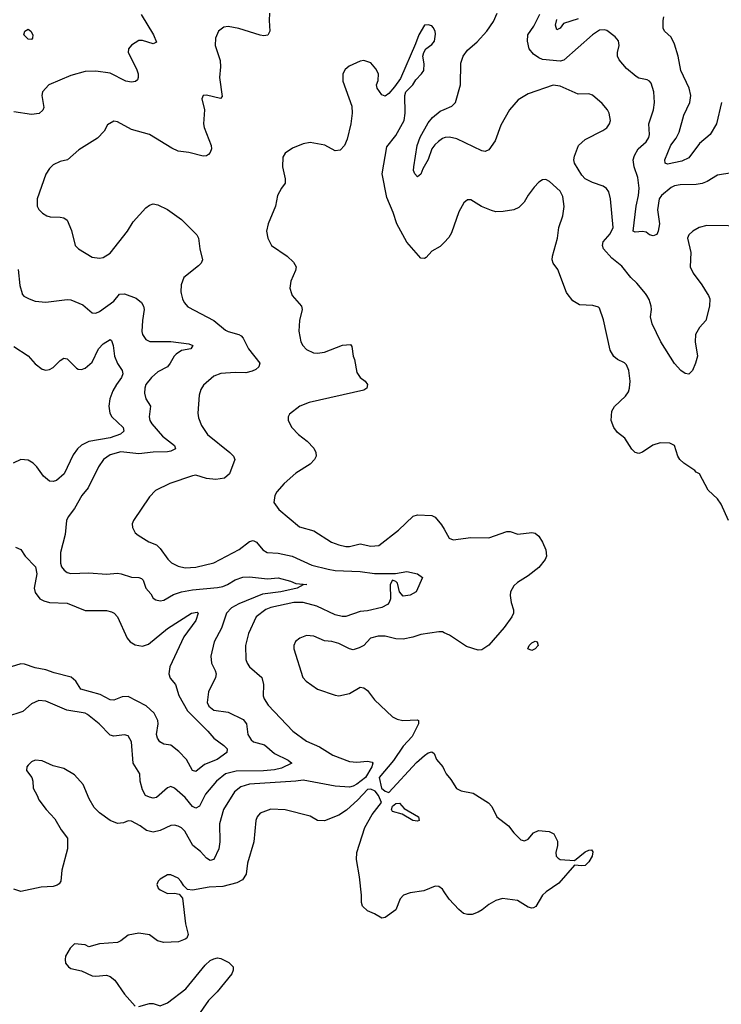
# Model space of a CAD drawing. Header units: inches. Extents: x 2143765 to 2212928, y 878963 to 1017374.
# Tile 166 of 256: x 2177623 to 2181552, y 946020 to 951534. Entities that reach past the tile are written whole.
import ezdxf

# ---------------------------------------------------------------- set-up
doc = ezdxf.new("R2010")
doc.units = ezdxf.units.IN
doc.header["$MEASUREMENT"] = 0
for name, color, linetype in [('C1974', 7, 'Continuous'), ('C1975', 7, 'Continuous'), ('C1984', 7, 'Continuous'), ('C1985', 7, 'Continuous')]:
    doc.layers.add(name, color=color, linetype=linetype)

msp = doc.modelspace()

# ---------------------------------------------------------------- linework, layer by layer
at = {"layer": 'C1974', "color": 5}
for points, elevation in [([(2177636.4, 950000), (2177637.2, 949997.2), (2177646.2, 949986.2), (2177676.3, 949970), (2177710, 949958.5), (2177770, 949951.7), (2177890, 949966.7), (2177910, 949965.5), (2177977.2, 949937.2), (2178030, 949892), (2178050, 949890.3), (2178070, 949899), (2178150, 949958.3), (2178182.7, 949997.3), (2178210, 949999.5), (2178274.6, 949974.6), (2178305, 949950), (2178317.2, 949930), (2178319.5, 949910), (2178310.7, 949850), (2178307.8, 949787.8), (2178310.2, 949770.2), (2178330, 949743.8), (2178351.8, 949731.8), (2178470, 949731.5), (2178570, 949718.5), (2178592.2, 949710), (2178580.7, 949690), (2178530, 949681.5), (2178499.2, 949660.8), (2178487.5, 949650), (2178466.2, 949610), (2178450.2, 949590), (2178397.3, 949562.7), (2178362, 949530), (2178330.2, 949490), (2178323.9, 949470), (2178322.8, 949442.8), (2178328.9, 949410), (2178356.5, 949370), (2178349.1, 949310), (2178352.7, 949290), (2178363.2, 949270), (2178422.1, 949202.1), (2178490.2, 949150), (2178495.2, 949130), (2178470, 949117.1), (2178450, 949113.2), (2178370, 949112.1), (2178290, 949102.8), (2178190, 949113.3), (2178130, 949096.8), (2178091.6, 949070), (2178064.4, 949030), (2178007.1, 948912.9), (2177971.6, 948870), (2177930, 948795.6), (2177894.6, 948750), (2177884.6, 948730), (2177877.1, 948650), (2177851.8, 948550), (2177852.1, 948490), (2177858.2, 948470), (2177871.5, 948451.5), (2177890, 948438.8), (2177910, 948432), (2178010, 948436.5), (2178108.4, 948428.4), (2178170, 948434), (2178191.3, 948431.3), (2178250, 948411.3), (2178291, 948410), (2178304.8, 948404.8), (2178314.5, 948394.5), (2178330.3, 948350.3), (2178357.7, 948317.7), (2178370, 948294.8), (2178384.9, 948284.9), (2178410, 948279.5), (2178430, 948283.1), (2178485.1, 948314.9), (2178529.9, 948330.1), (2178590, 948341.4), (2178730, 948353.1), (2178760.4, 948359.6), (2178786.4, 948370), (2178830, 948397.7), (2178872.1, 948412.1), (2178910, 948413.4), (2179010, 948401.9), (2179070, 948408.1), (2179140.4, 948390), (2179170, 948375.8), (2179231, 948370), (2179210, 948369.4), (2179176, 948350), (2179085.5, 948330), (2178983.2, 948316.8), (2178850, 948263.1), (2178810, 948239.9), (2178781, 948210), (2178753.2, 948126.8), (2178711.5, 948050), (2178692.6, 947970), (2178696.9, 947930), (2178718.5, 947890), (2178723.6, 947870), (2178719.7, 947850), (2178681.1, 947770), (2178673.2, 947710), (2178682, 947690), (2178710, 947667.9), (2178790, 947656.6), (2178874.3, 947614.3), (2178893, 947590), (2178901.3, 947530), (2178920, 947500), (2178932.7, 947490), (2178993.5, 947473.5), (2179050, 947425), (2179126.8, 947386.8), (2179146.7, 947370), (2179090, 947343), (2179050, 947333), (2178987.6, 947327.6), (2178834.8, 947325.2), (2178775.5, 947310), (2178725.3, 947270), (2178664.1, 947195.9), (2178630, 947128.5), (2178610, 947118.8), (2178590, 947127), (2178550, 947177.8), (2178490, 947230.9), (2178470, 947240.3), (2178450, 947232), (2178390, 947178.5), (2178370, 947174.8), (2178350, 947178.9), (2178328.6, 947190), (2178310, 947220.7), (2178297, 947270), (2178295.7, 947310), (2178259.3, 947370), (2178249.8, 947489.8), (2178230, 947522.9), (2178210, 947528), (2178150, 947520.7), (2178130, 947526.8), (2178068.9, 947590), (2178003.5, 947643.5), (2177989.9, 947649.9), (2177886.6, 947666.6), (2177770, 947716.5), (2177730, 947720.4), (2177690, 947703.1), (2177640, 947660), (2177550, 947629)], 440), ([(2178527.6, 950000), (2178534.4, 949970), (2178543.8, 949950), (2178565.4, 949925.4), (2178710, 949849), (2178775.9, 949795.9), (2178790, 949788), (2178850, 949771.8), (2178863, 949763), (2178874.4, 949750), (2178904.9, 949690), (2178967.6, 949610), (2178962.6, 949590), (2178945.2, 949574.8), (2178925.7, 949565.7), (2178890, 949556.9), (2178830, 949558.9), (2178750, 949551.6), (2178710, 949538), (2178652.2, 949487.8), (2178638, 949462), (2178628.7, 949431.3), (2178620.2, 949330), (2178624, 949304), (2178641.8, 949261.8), (2178674, 949210), (2178800.2, 949110), (2178819.5, 949090), (2178828.4, 949070), (2178797.6, 948990), (2178770, 948966.3), (2178720.8, 948959.2), (2178670, 948964.5), (2178610, 948983.1), (2178590, 948979.8), (2178463.5, 948936.5), (2178383.4, 948896.6), (2178350, 948862.7), (2178260.5, 948730), (2178253.4, 948710), (2178254, 948690), (2178270, 948661), (2178286.2, 948646.2), (2178346, 948610), (2178390, 948592.2), (2178410, 948572), (2178451.8, 948511.8), (2178472.8, 948492.9), (2178510, 948474.2), (2178550, 948464.8), (2178610, 948467.9), (2178710, 948491.6), (2178852.8, 948567.2), (2178910, 948611.9), (2178930, 948616.5), (2178950, 948607.9), (2178984.1, 948564.1), (2179008, 948550), (2179070, 948547.2), (2179148, 948530), (2179258.9, 948478.9), (2179350, 948455.9), (2179390, 948449.6), (2179530, 948443.4), (2179610, 948432.5), (2179727.1, 948432.9), (2179790, 948444.2), (2179851.3, 948430), (2179878, 948410), (2179842.8, 948330), (2179808.8, 948311.2), (2179770, 948306.2), (2179749.1, 948329.1), (2179738, 948378), (2179730, 948388.2), (2179710, 948394.5), (2179697, 948370), (2179699.1, 948290), (2179691.9, 948270), (2179681.8, 948258.2), (2179650, 948241.8), (2179570, 948222.9), (2179530, 948219.1), (2179450, 948191.9), (2179428, 948192), (2179390, 948201.2), (2179287.1, 948250), (2179210, 948270.7), (2179159.1, 948270), (2179030, 948242.4), (2179002, 948230), (2178948.1, 948190), (2178903.8, 948096.2), (2178888.3, 948028.3), (2178889.2, 947950), (2178896.1, 947930), (2178910.3, 947910), (2178978.3, 947850), (2178988.3, 947810), (2178986.4, 947746.4), (2178991.6, 947730), (2179014.2, 947694.2), (2179151.7, 947550), (2179230, 947492.9), (2179301.5, 947461.5), (2179375.9, 947415.9), (2179470, 947378.9), (2179510, 947375), (2179570, 947382), (2179595.9, 947375.9), (2179599.6, 947370), (2179595.4, 947350), (2179559.9, 947290), (2179510, 947252.7), (2179490, 947240.6), (2179470, 947235.9), (2179390, 947240.8), (2179210, 947274.9), (2179170, 947268.5), (2178910, 947252.1), (2178862.2, 947237.8), (2178826, 947210), (2178765.2, 947110), (2178741.5, 947030), (2178743.8, 946930), (2178738, 946890), (2178710.2, 946829.8), (2178690, 946825.4), (2178670, 946837.4), (2178635, 946875), (2178591.9, 946910), (2178548.7, 946990), (2178530, 947008.7), (2178510, 947017.4), (2178490, 947022.4), (2178470, 947020.3), (2178410, 946993.1), (2178370, 946983.9), (2178333.2, 946993.2), (2178298.7, 947018.7), (2178250, 947045.1), (2178230, 947046.3), (2178204.4, 947035.6), (2178170, 947032.6), (2178130, 947049.7), (2178070, 947091.1), (2178041, 947121), (2178012.4, 947170), (2177978.4, 947250), (2177930, 947305.2), (2177870, 947339.5), (2177810, 947355.1), (2177750, 947383.6), (2177710, 947387.3), (2177690, 947377), (2177670, 947359.3), (2177663, 947350), (2177660.7, 947330), (2177691, 947290), (2177697.3, 947270), (2177699.5, 947230), (2177722, 947190), (2177730, 947164.7), (2177771, 947110), (2177819.2, 947059.2), (2177856.1, 946996.1), (2177890.6, 946950), (2177890.4, 946890), (2177859.3, 946770), (2177853, 946710), (2177845.1, 946694.9), (2177833.9, 946686.1), (2177810, 946678.9), (2177743.7, 946676.3), (2177630, 946651.5), (2177590, 946664.2)], 460), ([(2179144.9, 950000), (2179148.2, 949990), (2179200.4, 949930), (2179204.4, 949910), (2179190.3, 949849.7), (2179185.5, 949790), (2179197.4, 949730), (2179209.3, 949709.3), (2179230, 949687.4), (2179268.3, 949668.3), (2179290, 949665.5), (2179330, 949672.9), (2179430, 949710.3), (2179474.6, 949714.6), (2179483.8, 949703.8), (2179490.3, 949650.3), (2179498, 949630), (2179510, 949558.8), (2179530.4, 949530.4), (2179557.3, 949510), (2179570.4, 949490), (2179567.3, 949470), (2179550, 949458.4), (2179244.7, 949390), (2179191.3, 949370), (2179134.4, 949325.6), (2179126, 949310), (2179126, 949290), (2179146.8, 949250), (2179184, 949210), (2179233.1, 949173.1), (2179270, 949134.4), (2179282, 949110), (2179283.7, 949090), (2179274, 949070), (2179250, 949045.6), (2179170, 948994.7), (2179103.2, 948936.8), (2179062.4, 948890), (2179052.4, 948870), (2179045.5, 948830), (2179073.4, 948790), (2179190, 948694), (2179270, 948671.4), (2179370, 948608.1), (2179410, 948592.2), (2179450, 948582.8), (2179470, 948582.8), (2179530, 948598.8), (2179590, 948586.3), (2179633.2, 948590), (2179744.6, 948675.4), (2179826.1, 948753.9), (2179850, 948761.5), (2179930, 948756.5), (2179950, 948748.5), (2179985.5, 948705.5), (2180000, 948680.2)], 480), ([(2177590, 949703.7), (2177670, 949651.8), (2177710, 949607.4), (2177750, 949577), (2177770, 949571.8), (2177790, 949574.6), (2177810, 949585.2), (2177850, 949625.7), (2177870, 949637.7), (2177890, 949634.7), (2177941.7, 949581.7), (2177950, 949576.5), (2177970, 949575.5), (2177990, 949583), (2178030, 949616.8), (2178065.3, 949690), (2178090, 949718.3), (2178130, 949742.7), (2178136.9, 949736.9), (2178146.3, 949710), (2178153.2, 949650), (2178170, 949607.6), (2178197.2, 949570), (2178200.6, 949550), (2178193.2, 949530), (2178164.4, 949490), (2178145.5, 949454.5), (2178127.2, 949410), (2178121.6, 949370), (2178128.7, 949330), (2178138.9, 949310), (2178203.5, 949250), (2178205.5, 949230), (2178188, 949212), (2178130, 949192.7), (2178010, 949171.2), (2177969, 949151), (2177946.2, 949130), (2177923.4, 949096.6), (2177873.1, 948990), (2177830, 948954), (2177810, 948947.4), (2177789.7, 948950), (2177756.7, 948976.7), (2177718.9, 949030), (2177699.2, 949050), (2177670, 949067.2), (2177630, 949071.3), (2177587.5, 949050)], 420), ([(2177599, 948579), (2177630, 948566.7), (2177653.6, 948530), (2177711.7, 948470), (2177719.4, 948430), (2177704.2, 948350), (2177710, 948326), (2177737, 948290), (2177758.5, 948278.5), (2177790, 948270.2), (2177890, 948266.4), (2177990, 948224.7), (2178110, 948226), (2178138, 948218), (2178152.9, 948210), (2178170, 948190.3), (2178225, 948070), (2178241.8, 948050), (2178270, 948032.6), (2178310, 948025.1), (2178343.6, 948036.4), (2178450, 948125.2), (2178586, 948210), (2178616.6, 948216.6), (2178621.7, 948210), (2178610.1, 948170), (2178541.6, 948078.4), (2178464.4, 947910), (2178457.4, 947870), (2178465.7, 947845.7), (2178494.9, 947810), (2178513.8, 947750), (2178563.5, 947663.5), (2178677.4, 947550), (2178710.3, 947510), (2178765.7, 947470), (2178785.7, 947450), (2178783.1, 947430), (2178728.7, 947390), (2178657.1, 947362.9), (2178610, 947323.5), (2178590, 947328.2), (2178557.5, 947390), (2178515.2, 947435.2), (2178470, 947470.8), (2178430, 947475.9), (2178407.9, 947490), (2178394.8, 947510), (2178389.8, 947530), (2178398, 947590), (2178396.3, 947610), (2178376.5, 947650), (2178331.7, 947691.7), (2178230, 947743.4), (2178197.7, 947742.3), (2178150, 947723.2), (2178130, 947725.2), (2178074.3, 947754.3), (2177965.5, 947785.5), (2177936.8, 947830), (2177911.2, 947851.2), (2177815.5, 947875.5), (2177770, 947892.5), (2177710, 947904.1), (2177650, 947925.3), (2177630, 947926), (2177576.5, 947910)], 420), ([(2180000, 948100.9), (2179990, 948105.4), (2179970, 948106.6), (2179870, 948091.1), (2179824.7, 948075.3), (2179770, 948064.1), (2179730, 948066.3), (2179670, 948082.2), (2179630, 948082.2), (2179588.2, 948070), (2179550.3, 948029.7), (2179524.8, 948015.2), (2179490, 948004.2), (2179470, 948009.6), (2179410, 948039.8), (2179370.7, 948050.7), (2179330, 948055.6), (2179270, 948082.3), (2179230, 948086), (2179191, 948070), (2179168.3, 948051.7), (2179157.3, 948030), (2179159.1, 948010), (2179208.7, 947850), (2179228, 947830), (2179290, 947784.4), (2179390, 947750.5), (2179410, 947748.2), (2179470, 947760.5), (2179530, 947794.9), (2179550, 947793), (2179570, 947776.3), (2179610, 947724), (2179710.3, 947630.3), (2179736.7, 947616.7), (2179768.7, 947608.7), (2179850, 947613), (2179856, 947610), (2179857.1, 947590), (2179820.3, 947519.7), (2179770, 947465.4), (2179715.8, 947384.2), (2179635.4, 947290), (2179649.4, 947229.4), (2179670, 947214), (2179690, 947206), (2179845.2, 947374.8), (2179890, 947413.4), (2179910, 947427.2), (2179930, 947434), (2179943.7, 947423.7), (2179957, 947390), (2179992.4, 947350), (2180000, 947333.2)], 480), ([(2180000, 946650), (2179990, 946665.2), (2179970, 946679.3), (2179950, 946680.9), (2179885.5, 946654.5), (2179810, 946644.4), (2179772.7, 946630), (2179753.1, 946610), (2179730, 946549.4), (2179670, 946505.2), (2179650, 946501.2), (2179610, 946527.3), (2179570, 946542.4), (2179543, 946570), (2179536.9, 946590), (2179537.4, 946630), (2179525.6, 946734.4), (2179508.5, 946830), (2179511.2, 946870), (2179555, 947010), (2179597.2, 947082.8), (2179648.1, 947150), (2179631.6, 947190), (2179613.8, 947213.8), (2179590, 947224), (2179570, 947222.5), (2179516, 947164), (2179453, 947107), (2179410, 947079), (2179330, 947046.6), (2179290, 947049.6), (2179250, 947073), (2179110.3, 947109.7), (2179030, 947113.3), (2178970.6, 947090), (2178952.4, 947070), (2178945.3, 947050), (2178934.9, 946930), (2178899, 946810), (2178891.3, 946748.7), (2178870, 946717.6), (2178839.4, 946700.6), (2178761.4, 946678.6), (2178684.3, 946675.7), (2178590, 946658.4), (2178563.2, 946663.2), (2178542.5, 946682.5), (2178526, 946710), (2178510, 946726), (2178470, 946744.5), (2178450, 946745.1), (2178410, 946720.7), (2178398, 946710), (2178390.6, 946690), (2178399.1, 946670), (2178410, 946660.5), (2178450, 946640.5), (2178490, 946642), (2178516.8, 946636.8), (2178534.9, 946614.9), (2178551.8, 946470), (2178567.3, 946410), (2178559.1, 946390), (2178550, 946384.2), (2178512, 946370), (2178430, 946365.1), (2178395.3, 946375.3), (2178350, 946409.6), (2178290, 946418), (2178230, 946407.3), (2178190, 946375.6), (2178170, 946366), (2178070, 946358), (2178010, 946342), (2177990, 946353.2), (2177930, 946359), (2177905.2, 946334.8), (2177880.7, 946290), (2177877.3, 946270), (2177880.7, 946250), (2177896, 946230), (2177910, 946220.7), (2177970, 946208), (2178030, 946179.1), (2178050, 946177.1), (2178110, 946183.1), (2178130, 946175.8), (2178155.2, 946155.2), (2178210, 946075.6), (2178270, 946008.7)], 480), ([(2178290, 946008), (2178350, 946024.6), (2178370, 946024.2), (2178410, 946011), (2178450, 946028.3), (2178553.1, 946106.9), (2178660.9, 946239.1), (2178690, 946264.4), (2178710, 946274.4), (2178730, 946279.1), (2178750, 946276), (2178793.7, 946253.7), (2178818.8, 946230), (2178819.3, 946210), (2178811.7, 946190), (2178728.5, 946090), (2178679.8, 946040.2), (2178547.4, 945850)], 480)]:
    msp.add_lwpolyline(points, dxfattribs=dict(at, elevation=elevation))
at = {"layer": 'C1974', "color": 5, "elevation": 460}
msp.add_lwpolyline([(2179850, 947045.1), (2179824.2, 947050), (2179764.7, 947084.7), (2179710, 947100.4), (2179704.1, 947110), (2179710.9, 947130), (2179730, 947145), (2179750, 947145.7), (2179776.7, 947116.7), (2179855.3, 947070), (2179859.3, 947050)], close=True, dxfattribs=at)
at = {"layer": 'C1975', "color": 5}
for points, elevation in [([(2178303.8, 951563.8), (2178373.1, 951450), (2178390, 951409), (2178370, 951398.4), (2178310, 951417.6), (2178290, 951417), (2178250, 951392), (2178233.4, 951370), (2178230.7, 951350), (2178278, 951258), (2178286.2, 951230), (2178286.5, 951210), (2178282, 951198), (2178271.3, 951188.7), (2178250, 951183.9), (2178217.6, 951190), (2178130, 951235), (2178050, 951245), (2177990, 951243.9), (2177910, 951221.3), (2177786.7, 951170), (2177751.8, 951130), (2177747.4, 951110), (2177757.7, 951042.3), (2177753.4, 951026.6), (2177731.7, 951008.3), (2177690, 951002.6), (2177590, 951017.4)], 440), ([(2179022.6, 951570), (2179019.5, 951530), (2179023.8, 951470), (2179011.9, 951448.1), (2178990, 951443), (2178970, 951446.9), (2178850, 951484.7), (2178790, 951495.6), (2178767, 951493), (2178736.3, 951470), (2178719.3, 951430), (2178717.1, 951390), (2178745.1, 951305.1), (2178748.5, 951270), (2178741.3, 951210), (2178756.5, 951103.5), (2178747.7, 951092.3), (2178670, 951111.1), (2178654, 951110), (2178650.8, 951109.2), (2178644, 951090), (2178657.6, 951030), (2178653.1, 950950), (2178656.5, 950930), (2178696, 950830), (2178697, 950810), (2178690.3, 950790), (2178680.4, 950779.6), (2178670, 950771.2), (2178650, 950768.8), (2178570, 950790.8), (2178510, 950797.3), (2178474.4, 950814.4), (2178350, 950891.2), (2178250, 950918.7), (2178170, 950962.7), (2178150, 950966), (2178114, 950946), (2178096.3, 950910), (2178059.1, 950870), (2177955.1, 950804.9), (2177890.7, 950750), (2177850, 950739.6), (2177810, 950720.9), (2177790, 950701.2), (2177770.4, 950669.6), (2177720.4, 950530), (2177720.5, 950490), (2177730, 950471), (2177750.7, 950450), (2177775.1, 950435.1), (2177794, 950430), (2177850, 950428.4), (2177870, 950423.8), (2177890, 950410.5), (2177914.1, 950354.1), (2177934, 950270), (2177952.7, 950250), (2178030, 950203.6), (2178070, 950197.7), (2178090, 950202.7), (2178130, 950227.2), (2178226.2, 950350), (2178258, 950402), (2178330, 950480.9), (2178350, 950495.6), (2178370, 950502.6), (2178397.4, 950497.4), (2178451.5, 950471.5), (2178530, 950415.8), (2178616, 950330), (2178624.7, 950310), (2178631.3, 950250), (2178647, 950190), (2178639.3, 950170), (2178624.8, 950155.2), (2178543.1, 950090), (2178527.7, 950050), (2178525.3, 950010), (2178527.6, 950000)], 460), ([(2180000, 950286.9), (2179977, 950263), (2179930, 950236.9), (2179898.2, 950201.8), (2179890, 950196.9), (2179870, 950197.7), (2179790, 950288.2), (2179734.4, 950390), (2179715, 950455), (2179678.7, 950538.7), (2179652.4, 950670), (2179678, 950822), (2179730, 950884.9), (2179775, 950970), (2179780.7, 951010), (2179779.5, 951110), (2179786, 951130), (2179825.2, 951170), (2179842, 951198), (2179873.6, 951230), (2179885.6, 951250), (2179887, 951287), (2179881.2, 951330), (2179885.2, 951350), (2179897.2, 951370), (2179930, 951394.8), (2179946.3, 951413.7), (2179952.1, 951452.1), (2179949.2, 951470), (2179939, 951490), (2179930, 951499), (2179910, 951505.2), (2179890, 951502.7), (2179858.4, 951450), (2179840.3, 951399.7), (2179754.6, 951205.4), (2179722, 951158), (2179690, 951121.2), (2179670, 951105.2), (2179650, 951114), (2179625.2, 951150), (2179621.2, 951170), (2179630, 951194), (2179632, 951230), (2179618, 951258), (2179590, 951293.2), (2179550, 951306), (2179530, 951300.9), (2179467.2, 951272.8), (2179445.1, 951254.9), (2179433, 951230), (2179433, 951190), (2179483, 951050), (2179484.9, 951010), (2179477.1, 950950), (2179455.9, 950864.1), (2179441, 950830), (2179416.7, 950803.3), (2179390, 950799.3), (2179330.9, 950830.9), (2179250, 950846.6), (2179210, 950838.9), (2179150, 950814), (2179110, 950787), (2179096.5, 950763.5), (2179095.6, 950710), (2179110, 950642), (2179110, 950618), (2179088.7, 950591.3), (2179066.4, 950550), (2179055.8, 950490), (2179013.7, 950390), (2179006, 950350), (2179013, 950310), (2179034, 950270), (2179120.7, 950210), (2179156.1, 950176.1), (2179170.4, 950150.4), (2179168, 950130), (2179141.3, 950070), (2179134.9, 950030), (2179144.9, 950000)], 480), ([(2180000, 950873), (2179990, 950869.3), (2179968.5, 950851.5), (2179947.4, 950832.6), (2179931.6, 950810), (2179910, 950751.3), (2179880.9, 950699.1), (2179870, 950669.6), (2179850, 950654.3), (2179835.4, 950670), (2179828.6, 950690), (2179829.3, 950710.8), (2179847.9, 950830), (2179864.7, 950875.3), (2179910, 950956), (2179933.7, 950986.3), (2179978.2, 951021.9), (2180000, 951031.5)], 460), ([(2177614.7, 950134.7), (2177624.5, 950044.5), (2177636.4, 950000)], 440)]:
    msp.add_lwpolyline(points, dxfattribs=dict(at, elevation=elevation))
at = {"layer": 'C1975', "color": 5, "elevation": 420}
msp.add_lwpolyline([(2177690, 951423.7), (2177670, 951424.4), (2177646, 951450), (2177651.8, 951470), (2177670, 951481.7), (2177684.9, 951470), (2177696, 951450), (2177694.9, 951430)], close=True, dxfattribs=at)
at = {"layer": 'C1984', "color": 5}
for points, elevation in [([(2181592.1, 948730), (2181550, 948820.5), (2181530.9, 948850.9), (2181478.9, 948898.9), (2181429, 948990), (2181410, 948999.5), (2181403, 949010), (2181341.7, 949050), (2181319.8, 949070), (2181307.9, 949090), (2181288.8, 949148.8), (2181262.5, 949162.5), (2181210, 949164.5), (2181168.4, 949151.6), (2181110, 949111), (2181090, 949105.1), (2181070, 949109.6), (2181050, 949129.6), (2181011.6, 949190), (2180970, 949223), (2180949.7, 949250), (2180935.1, 949290), (2180939.2, 949340.8), (2180952.9, 949367.1), (2181015.2, 949424.8), (2181031.5, 949450), (2181038, 949470), (2181041.1, 949510), (2181034.3, 949570), (2181020.8, 949600.8), (2181010, 949612), (2180970, 949631.3), (2180950, 949647.8), (2180930, 949682.9), (2180892.5, 949852.5), (2180870, 949919), (2180864.5, 949924.5), (2180833, 949933), (2180756.8, 949936.8), (2180719.5, 949959.5), (2180689.4, 950000)], 480), ([(2181473.1, 950000), (2181479.3, 949990), (2181486.4, 949970), (2181485.3, 949930), (2181465.3, 949850), (2181429.4, 949810.6), (2181407.1, 949770), (2181405.5, 949730), (2181417.4, 949650), (2181407.4, 949610), (2181390.4, 949569.6), (2181370.5, 949549.5), (2181350, 949553), (2181324.2, 949570), (2181290, 949607.6), (2181212.8, 949730), (2181165.1, 949830), (2181155.1, 949870), (2181161, 949910), (2181159.3, 949930), (2181147.8, 949967.8), (2181135.3, 949990), (2181126.9, 950000)], 460), ([(2180000, 948680.2), (2180028.7, 948630), (2180050, 948621.1), (2180150, 948634.7), (2180250, 948632.2), (2180350, 948668.5), (2180370, 948668.2), (2180412.4, 948652.4), (2180490, 948661.1), (2180510, 948658.7), (2180530, 948641.6), (2180550, 948608), (2180570, 948564.9), (2180573.1, 948530), (2180566.2, 948510), (2180530, 948465.4), (2180470, 948418.7), (2180410, 948382.4), (2180390, 948363.7), (2180372.2, 948330), (2180368.8, 948310), (2180374.4, 948270), (2180388.4, 948228.4), (2180388.5, 948210), (2180379.6, 948190), (2180335.1, 948130), (2180250, 948031.8), (2180210, 948004.5), (2180190, 948002.4), (2180124.2, 948024.2), (2180030, 948087.4), (2180000, 948100.9)], 480), ([(2180000, 947333.2), (2180010.5, 947310), (2180038, 947278), (2180069.2, 947229.2), (2180095.8, 947215.8), (2180162.2, 947202.2), (2180248.1, 947148.1), (2180266.9, 947126.9), (2180295.3, 947070), (2180359.7, 947019.7), (2180390, 946980.5), (2180430, 946940.7), (2180450, 946934.8), (2180470, 946944), (2180500.5, 946979.5), (2180527.2, 946992.8), (2180587.5, 946987.5), (2180614.4, 946974.4), (2180633.7, 946933.7), (2180634.8, 946910), (2180624.9, 946870), (2180627.3, 946850), (2180637.3, 946837.3), (2180650, 946830.8), (2180730, 946824.7), (2180790, 946874.4), (2180810, 946883.8), (2180825.4, 946885.4), (2180832.7, 946872.7), (2180828.4, 946850), (2180810, 946818.4), (2180790, 946797.4), (2180770, 946794.3), (2180730, 946799), (2180642.6, 946697.4), (2180570.5, 946650), (2180550.5, 946630), (2180512.4, 946567.6), (2180499.3, 946560.7), (2180490, 946558), (2180470, 946563.7), (2180410, 946601.2), (2180327.1, 946612.9), (2180290, 946601.2), (2180250, 946579.3), (2180211.8, 946548.2), (2180190, 946536.2), (2180156.5, 946523.5), (2180130, 946522), (2180108, 946528), (2180082, 946550), (2180027.8, 946607.8), (2180000, 946650)], 480)]:
    msp.add_lwpolyline(points, dxfattribs=dict(at, elevation=elevation))
at = {"layer": 'C1984', "color": 5, "elevation": 480}
msp.add_lwpolyline([(2180490, 948001.5), (2180468.4, 948010), (2180476, 948030), (2180490, 948044.9), (2180510, 948054), (2180520.5, 948050), (2180525.7, 948030), (2180510, 948009.7)], close=True, dxfattribs=at)
at = {"layer": 'C1985', "color": 5}
for points, elevation in [([(2180000, 951031.5), (2180042, 951050), (2180063, 951070), (2180092.2, 951170), (2180093, 951290), (2180106, 951330), (2180130, 951363.7), (2180184.2, 951410), (2180238.3, 951470), (2180275.6, 951524.4), (2180296.4, 951570)], 460), ([(2181610, 950675.6), (2181530, 950663.5), (2181472.3, 950627.7), (2181443.9, 950616.1), (2181410, 950610.9), (2181322, 950610), (2181290, 950603.5), (2181270, 950593.5), (2181217.6, 950550), (2181204.3, 950530), (2181195.1, 950470), (2181206.3, 950390), (2181198.8, 950350), (2181190, 950331.9), (2181170, 950323.6), (2181150, 950329.3), (2181130, 950343.2), (2181110, 950347.9), (2181070, 950344.8), (2181057.6, 950350), (2181074.8, 950490), (2181088.8, 950550), (2181091.3, 950590), (2181084.7, 950650), (2181063.4, 950710), (2181058.2, 950750), (2181065.8, 950774.2), (2181086.9, 950810), (2181130.5, 950849.5), (2181145.5, 950874.5), (2181149.1, 950890.9), (2181145.4, 950950), (2181172.2, 951030), (2181178, 951070), (2181173.5, 951130), (2181158.7, 951178.7), (2181150, 951189.7), (2181136.5, 951196.5), (2181090, 951207.1), (2181075.3, 951215.3), (2181021.3, 951261.3), (2180980.5, 951310), (2180971.1, 951330), (2180970.8, 951350), (2180980.2, 951390), (2180976.4, 951416.4), (2180957.9, 951437.9), (2180910, 951473.6), (2180898, 951478), (2180870, 951474.8), (2180830, 951449.8), (2180670, 951306.6), (2180650, 951302.3), (2180550, 951311.8), (2180530, 951319.7), (2180500.1, 951340.1), (2180476, 951370), (2180466.8, 951413.3), (2180468.9, 951450), (2180502.7, 951497.3), (2180535, 951565)], 440), ([(2180750, 951538.2), (2180668.1, 951511.9), (2180650, 951486.9), (2180630, 951478), (2180624.1, 951504.1), (2180630, 951535.6)], 420), ([(2181552.4, 951070), (2181524.7, 950950), (2181488.4, 950891.6), (2181430, 950840.2), (2181370, 950760.5), (2181330, 950741.9), (2181250, 950724.7), (2181236.9, 950730), (2181236.2, 950750), (2181269.4, 950830.6), (2181299.3, 950870), (2181316.5, 950903.5), (2181341, 950999), (2181374.9, 951070), (2181380.6, 951110), (2181372.1, 951150), (2181324.9, 951250), (2181309.9, 951330), (2181290, 951397), (2181270, 951436), (2181233.2, 951470), (2181226, 951486), (2181226, 951530), (2181229.7, 951550)], 420), ([(2181126.9, 950000), (2181078, 950058), (2181044.8, 950090), (2180994, 950154), (2180939.3, 950199.3), (2180891.1, 950251.1), (2180885.7, 950270), (2180890.7, 950290), (2180930, 950335.2), (2180945.4, 950370), (2180931.4, 950531.4), (2180921.1, 950570), (2180908.7, 950588.7), (2180890, 950601.1), (2180830, 950622.3), (2180790, 950643.1), (2180770, 950663), (2180729.8, 950730), (2180726.2, 950750), (2180728.9, 950770), (2180752.6, 950830), (2180790, 950862.7), (2180887.5, 950912.5), (2180910, 950928.5), (2180925.1, 950950), (2180931.8, 950970), (2180923.6, 951010), (2180913.6, 951030), (2180884.4, 951064.4), (2180830, 951111.5), (2180810, 951118.9), (2180750, 951116.9), (2180650, 951162.3), (2180610, 951167.6), (2180470, 951118.3), (2180414.1, 951085.9), (2180364.9, 951030), (2180316.4, 950943.6), (2180285.2, 950854.8), (2180250, 950805.6), (2180230, 950795.8), (2180210, 950799.8), (2180070, 950866.2), (2180030, 950875.4), (2180005.1, 950874.9), (2180000, 950873)], 460), ([(2180689.4, 950000), (2180685.4, 950005.4), (2180635.6, 950135.6), (2180609.8, 950169.8), (2180605.3, 950190), (2180607.2, 950210), (2180634.5, 950310), (2180641.7, 950370), (2180663.8, 950436.2), (2180671.6, 950488.4), (2180664.1, 950544.1), (2180650, 950573), (2180590, 950627.8), (2180570, 950638.4), (2180550, 950636.2), (2180530, 950623.6), (2180503.4, 950596.6), (2180470, 950551.3), (2180447.8, 950512.2), (2180418.6, 950481.4), (2180390.3, 950469.7), (2180330, 950460.4), (2180290, 950458.7), (2180264.8, 950464.8), (2180208.5, 950488.5), (2180150, 950526), (2180130, 950525.2), (2180110, 950509), (2180081.8, 950458.2), (2180040.2, 950339.8), (2180026, 950314), (2180000, 950286.9)], 480), ([(2182090.1, 950000), (2182068, 950088), (2182029.8, 950190), (2182005.1, 950305.1), (2181989.8, 950349.8), (2181964.2, 950384.2), (2181910, 950420.5), (2181870, 950431.6), (2181850, 950427.6), (2181830, 950419.6), (2181754.1, 950365.9), (2181710, 950357.1), (2181670, 950361.2), (2181590, 950378.8), (2181470, 950381.4), (2181428, 950370), (2181392.7, 950350), (2181370.4, 950330), (2181363.1, 950310), (2181381.7, 950230), (2181377.6, 950150), (2181394.4, 950114.4), (2181442, 950050), (2181473.1, 950000)], 460)]:
    msp.add_lwpolyline(points, dxfattribs=dict(at, elevation=elevation))

doc.saveas('drawing.dxf')
